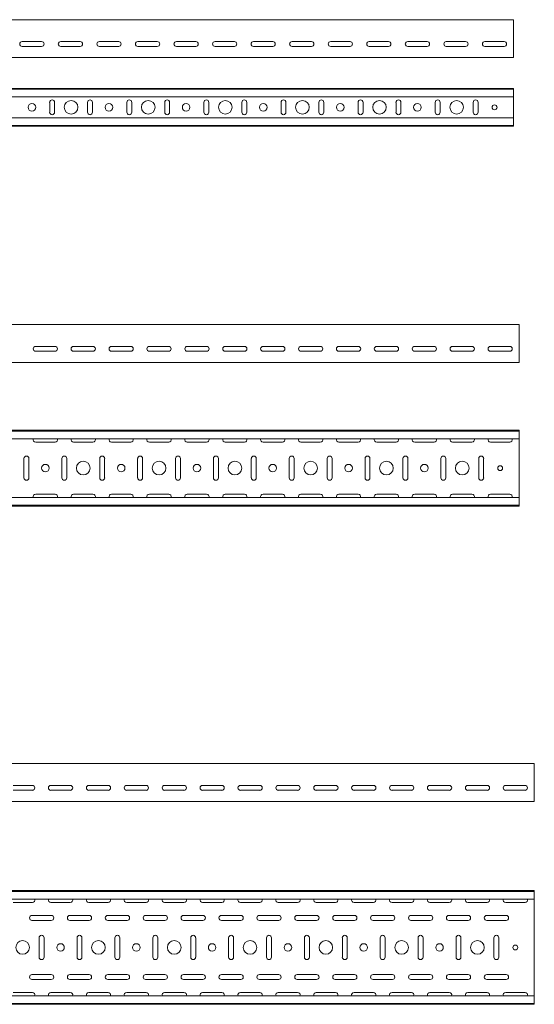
# Model space of a CAD drawing. Header units: millimetres. Extents: x -792 to 3872, y -6969 to -65.
# Tile 20 of 20: x 3154 to 3832, y -1364 to -65. Entities that reach past the tile are written whole.
import ezdxf

# ---------------------------------------------------------------- set-up
doc = ezdxf.new("R2010")
doc.units = ezdxf.units.MM

msp = doc.modelspace()

# ---------------------------------------------------------------- linework, layer by layer
at = {"color": 7, "linetype": 'Continuous', "lineweight": 15}
for p, q in [((3805, -65.1), (805, -65.1)), ((3805, -71.7), (3805, -65.1)), ((3805, -74.1), (3805, -71.7)), ((3805, -77.6), (3805, -74.1)), ((3805, -79.4), (3805, -77.6)), ((3805, -112.4), (3805, -79.4)), ((3156.9, -93.8), (3182.4, -93.8)), ((3182.4, -100.3), (3156.9, -100.3)), ((3207.7, -93.8), (3233.2, -93.8)), ((3233.2, -100.3), (3207.7, -100.3)), ((3258.6, -93.8), (3284.1, -93.8)), ((3284.1, -100.3), (3258.6, -100.3)), ((3309.5, -93.8), (3335, -93.8)), ((3335, -100.3), (3309.5, -100.3)), ((3360.3, -93.8), (3385.8, -93.8)), ((3385.8, -100.3), (3360.3, -100.3)), ((3411.2, -93.8), (3436.7, -93.8)), ((3436.7, -100.3), (3411.2, -100.3)), ((3462, -93.8), (3487.5, -93.8)), ((3487.5, -100.3), (3462, -100.3)), ((3512.9, -93.8), (3538.4, -93.8)), ((3538.4, -100.3), (3512.9, -100.3)), ((3563.8, -93.8), (3589.3, -93.8)), ((3589.3, -100.3), (3563.8, -100.3)), ((3614.6, -93.8), (3640.1, -93.8)), ((3640.1, -100.3), (3614.6, -100.3)), ((3665.5, -93.8), (3691, -93.8)), ((3691, -100.3), (3665.5, -100.3)), ((3716.3, -93.8), (3741.8, -93.8)), ((3741.8, -100.3), (3716.3, -100.3)), ((3767.2, -93.8), (3792.7, -93.8)), ((3792.7, -100.3), (3767.2, -100.3)), ((3805, -115.1), (805, -115.1)), ((3805, -115.1), (3805, -112.4)), ((3805, -155.7), (805, -155.7)), ((3805, -156.7), (3805, -155.7)), ((3805, -156.7), (805, -156.7)), ((3805, -167), (805, -167)), ((3805, -165.2), (3805, -156.7)), ((3805, -167), (3805, -165.2)), ((3805, -167), (3805, -194.5)), ((3193.1, -174.2), (3193.1, -187.2)), ((3199.6, -187.2), (3199.6, -174.2)), ((3243.1, -174.2), (3243.1, -187.2)), ((3249.6, -187.2), (3249.6, -174.2)), ((3294.8, -174.2), (3294.8, -187.2)), ((3301.3, -187.2), (3301.3, -174.2)), ((3344.8, -174.2), (3344.8, -187.2)), ((3351.3, -187.2), (3351.3, -174.2)), ((3396.5, -174.2), (3396.5, -187.2)), ((3403, -187.2), (3403, -174.2)), ((3446.5, -174.2), (3446.5, -187.2)), ((3453, -187.2), (3453, -174.2)), ((3498.3, -174.2), (3498.3, -187.2)), ((3504.8, -187.2), (3504.8, -174.2)), ((3548.3, -174.2), (3548.3, -187.2)), ((3554.8, -187.2), (3554.8, -174.2)), ((3600, -174.2), (3600, -187.2)), ((3606.5, -187.2), (3606.5, -174.2)), ((3650, -174.2), (3650, -187.2)), ((3656.5, -187.2), (3656.5, -174.2)), ((3701.7, -174.2), (3701.7, -187.2)), ((3708.2, -187.2), (3708.2, -174.2)), ((3751.7, -174.2), (3751.7, -187.2)), ((3758.2, -187.2), (3758.2, -174.2)), ((3805, -194.5), (805, -194.5)), ((3805, -196.3), (3805, -194.5)), ((805, -204.7), (3805, -204.7)), ((3805, -205.7), (805, -205.7)), ((3805, -204.7), (3805, -196.3)), ((3805, -205.7), (3805, -204.7)), ((3812.4, -467.4), (812.4, -467.4)), ((3812.4, -474), (3812.4, -467.4)), ((3812.4, -476.4), (3812.4, -474)), ((3812.4, -480), (3812.4, -476.4)), ((3812.4, -481.7), (3812.4, -480)), ((3812.4, -514.7), (3812.4, -481.7)), ((3174.6, -496.1), (3200.1, -496.1)), ((3200.1, -502.6), (3174.6, -502.6)), ((3224.6, -496.1), (3250.1, -496.1)), ((3250.1, -502.6), (3224.6, -502.6)), ((3274.6, -496.1), (3300.1, -496.1)), ((3300.1, -502.6), (3274.6, -502.6)), ((3324.6, -496.1), (3350.1, -496.1)), ((3350.1, -502.6), (3324.6, -502.6)), ((3374.6, -496.1), (3400.1, -496.1)), ((3400.1, -502.6), (3374.6, -502.6)), ((3424.6, -496.1), (3450.1, -496.1)), ((3450.1, -502.6), (3424.6, -502.6)), ((3474.6, -496.1), (3500.1, -496.1)), ((3500.1, -502.6), (3474.6, -502.6)), ((3524.6, -496.1), (3550.1, -496.1)), ((3550.1, -502.6), (3524.6, -502.6)), ((3574.6, -496.1), (3600.1, -496.1)), ((3600.1, -502.6), (3574.6, -502.6)), ((3624.6, -496.1), (3650.1, -496.1)), ((3650.1, -502.6), (3624.6, -502.6)), ((3674.6, -496.1), (3700.1, -496.1)), ((3700.1, -502.6), (3674.6, -502.6)), ((3724.6, -496.1), (3750.1, -496.1)), ((3750.1, -502.6), (3724.6, -502.6)), ((3774.6, -496.1), (3800.1, -496.1)), ((3800.1, -502.6), (3774.6, -502.6)), ((3812.4, -517.4), (812.4, -517.4)), ((3812.4, -517.4), (3812.4, -514.7)), ((3812.4, -606.8), (812.4, -606.8)), ((3812.4, -607.8), (812.4, -607.8)), ((3812.4, -607.8), (3812.4, -606.8)), ((3812.4, -616.3), (3812.4, -607.8)), ((3812.4, -618), (812.4, -618)), ((3174.6, -622.6), (3200.1, -622.6)), ((3224.6, -622.6), (3250.1, -622.6)), ((3274.6, -622.6), (3300.1, -622.6)), ((3324.6, -622.6), (3350.1, -622.6)), ((3374.6, -622.6), (3400.1, -622.6)), ((3424.6, -622.6), (3450.1, -622.6)), ((3474.6, -622.6), (3500.1, -622.6)), ((3524.6, -622.6), (3550.1, -622.6)), ((3574.6, -622.6), (3600.1, -622.6)), ((3624.6, -622.6), (3650.1, -622.6)), ((3674.6, -622.6), (3700.1, -622.6)), ((3724.6, -622.6), (3750.1, -622.6)), ((3774.6, -622.6), (3800.1, -622.6)), ((3812.4, -618), (3812.4, -616.3)), ((3812.4, -618), (3812.4, -695.6)), ((3159.1, -644.1), (3159.1, -669.6)), ((3165.6, -669.6), (3165.6, -644.1)), ((3209.1, -644.1), (3209.1, -669.6)), ((3215.6, -669.6), (3215.6, -644.1)), ((3259.1, -644.1), (3259.1, -669.6)), ((3265.6, -669.6), (3265.6, -644.1)), ((3309.1, -644.1), (3309.1, -669.6)), ((3315.6, -669.6), (3315.6, -644.1)), ((3359.1, -644.1), (3359.1, -669.6)), ((3365.6, -669.6), (3365.6, -644.1)), ((3409.1, -644.1), (3409.1, -669.6)), ((3415.6, -669.6), (3415.6, -644.1)), ((3459.1, -644.1), (3459.1, -669.6)), ((3465.6, -669.6), (3465.6, -644.1)), ((3509.1, -644.1), (3509.1, -669.6)), ((3515.6, -669.6), (3515.6, -644.1)), ((3559.1, -644.1), (3559.1, -669.6)), ((3565.6, -669.6), (3565.6, -644.1)), ((3609.1, -644.1), (3609.1, -669.6)), ((3615.6, -669.6), (3615.6, -644.1)), ((3659.1, -644.1), (3659.1, -669.6)), ((3665.6, -669.6), (3665.6, -644.1)), ((3709.1, -644.1), (3709.1, -669.6)), ((3715.6, -669.6), (3715.6, -644.1)), ((3759.1, -644.1), (3759.1, -669.6)), ((3765.6, -669.6), (3765.6, -644.1)), ((3812.4, -695.6), (812.4, -695.6)), ((3200.1, -691.1), (3174.6, -691.1)), ((3250.1, -691.1), (3224.6, -691.1)), ((3300.1, -691.1), (3274.6, -691.1)), ((3350.1, -691.1), (3324.6, -691.1)), ((3400.1, -691.1), (3374.6, -691.1)), ((3450.1, -691.1), (3424.6, -691.1)), ((3500.1, -691.1), (3474.6, -691.1)), ((3550.1, -691.1), (3524.6, -691.1)), ((3600.1, -691.1), (3574.6, -691.1)), ((3650.1, -691.1), (3624.6, -691.1)), ((3700.1, -691.1), (3674.6, -691.1)), ((3750.1, -691.1), (3724.6, -691.1)), ((3800.1, -691.1), (3774.6, -691.1)), ((3812.4, -697.4), (3812.4, -695.6)), ((3812.4, -705.8), (3812.4, -697.4)), ((812.4, -705.8), (3812.4, -705.8)), ((3812.4, -706.8), (812.4, -706.8)), ((3812.4, -706.8), (3812.4, -705.8)), ((3832.4, -1046.7), (832.4, -1046.7)), ((3832.4, -1053.3), (3832.4, -1046.7)), ((3832.4, -1055.7), (3832.4, -1053.3)), ((3832.4, -1059.2), (3832.4, -1055.7)), ((3832.4, -1061), (3832.4, -1059.2)), ((3832.4, -1094), (3832.4, -1061)), ((3144.7, -1075.4), (3170.2, -1075.4)), ((3194.7, -1075.4), (3220.2, -1075.4)), ((3244.7, -1075.4), (3270.2, -1075.4)), ((3294.7, -1075.4), (3320.2, -1075.4)), ((3344.7, -1075.4), (3370.2, -1075.4)), ((3394.7, -1075.4), (3420.2, -1075.4)), ((3444.7, -1075.4), (3470.2, -1075.4)), ((3494.7, -1075.4), (3520.2, -1075.4)), ((3544.7, -1075.4), (3570.2, -1075.4)), ((3594.7, -1075.4), (3620.2, -1075.4)), ((3644.7, -1075.4), (3670.2, -1075.4)), ((3694.7, -1075.4), (3720.2, -1075.4)), ((3744.7, -1075.4), (3770.2, -1075.4)), ((3794.7, -1075.4), (3820.2, -1075.4)), ((3170.2, -1081.9), (3144.7, -1081.9)), ((3220.2, -1081.9), (3194.7, -1081.9)), ((3270.2, -1081.9), (3244.7, -1081.9)), ((3320.2, -1081.9), (3294.7, -1081.9)), ((3370.2, -1081.9), (3344.7, -1081.9)), ((3420.2, -1081.9), (3394.7, -1081.9)), ((3470.2, -1081.9), (3444.7, -1081.9)), ((3520.2, -1081.9), (3494.7, -1081.9)), ((3570.2, -1081.9), (3544.7, -1081.9)), ((3620.2, -1081.9), (3594.7, -1081.9)), ((3670.2, -1081.9), (3644.7, -1081.9)), ((3720.2, -1081.9), (3694.7, -1081.9)), ((3770.2, -1081.9), (3744.7, -1081.9)), ((3820.2, -1081.9), (3794.7, -1081.9)), ((3832.4, -1096.7), (832.4, -1096.7)), ((3832.4, -1096.7), (3832.4, -1094)), ((3832.4, -1214.3), (832.4, -1214.3)), ((3832.4, -1215.3), (832.4, -1215.3)), ((3832.4, -1215.3), (3832.4, -1214.3)), ((3832.4, -1223.7), (3832.4, -1215.3)), ((3832.4, -1225.5), (832.4, -1225.5)), ((3144.7, -1230), (3170.2, -1230)), ((3194.7, -1230), (3220.2, -1230)), ((3244.7, -1230), (3270.2, -1230)), ((3294.7, -1230), (3320.2, -1230)), ((3344.7, -1230), (3370.2, -1230)), ((3394.7, -1230), (3420.2, -1230)), ((3444.7, -1230), (3470.2, -1230)), ((3494.7, -1230), (3520.2, -1230)), ((3544.7, -1230), (3570.2, -1230)), ((3594.7, -1230), (3620.2, -1230)), ((3644.7, -1230), (3670.2, -1230)), ((3694.7, -1230), (3720.2, -1230)), ((3744.7, -1230), (3770.2, -1230)), ((3794.7, -1230), (3820.2, -1230)), ((3832.4, -1225.5), (3832.4, -1223.7)), ((3832.4, -1225.5), (3832.4, -1353.1)), ((3195.2, -1247), (3169.7, -1247)), ((3245.2, -1247), (3219.7, -1247)), ((3295.2, -1247), (3269.7, -1247)), ((3345.2, -1247), (3319.7, -1247)), ((3395.2, -1247), (3369.7, -1247)), ((3445.2, -1247), (3419.7, -1247)), ((3495.2, -1247), (3469.7, -1247)), ((3545.2, -1247), (3519.7, -1247)), ((3595.2, -1247), (3569.7, -1247)), ((3645.2, -1247), (3619.7, -1247)), ((3695.2, -1247), (3669.7, -1247)), ((3745.2, -1247), (3719.7, -1247)), ((3795.2, -1247), (3769.7, -1247)), ((3169.7, -1253.5), (3195.2, -1253.5)), ((3219.7, -1253.5), (3245.2, -1253.5)), ((3269.7, -1253.5), (3295.2, -1253.5)), ((3319.7, -1253.5), (3345.2, -1253.5)), ((3369.7, -1253.5), (3395.2, -1253.5)), ((3419.7, -1253.5), (3445.2, -1253.5)), ((3469.7, -1253.5), (3495.2, -1253.5)), ((3519.7, -1253.5), (3545.2, -1253.5)), ((3569.7, -1253.5), (3595.2, -1253.5)), ((3619.7, -1253.5), (3645.2, -1253.5)), ((3669.7, -1253.5), (3695.2, -1253.5)), ((3719.7, -1253.5), (3745.2, -1253.5)), ((3769.7, -1253.5), (3795.2, -1253.5)), ((3179.2, -1276.5), (3179.2, -1302)), ((3185.7, -1302), (3185.7, -1276.5)), ((3229.2, -1276.5), (3229.2, -1302)), ((3235.7, -1302), (3235.7, -1276.5)), ((3279.2, -1276.5), (3279.2, -1302)), ((3285.7, -1302), (3285.7, -1276.5)), ((3329.2, -1276.5), (3329.2, -1302)), ((3335.7, -1302), (3335.7, -1276.5)), ((3379.2, -1276.5), (3379.2, -1302)), ((3385.7, -1302), (3385.7, -1276.5)), ((3429.2, -1276.5), (3429.2, -1302)), ((3435.7, -1302), (3435.7, -1276.5)), ((3479.2, -1276.5), (3479.2, -1302)), ((3485.7, -1302), (3485.7, -1276.5)), ((3529.2, -1276.5), (3529.2, -1302)), ((3535.7, -1302), (3535.7, -1276.5)), ((3579.2, -1276.5), (3579.2, -1302)), ((3585.7, -1302), (3585.7, -1276.5)), ((3629.2, -1276.5), (3629.2, -1302)), ((3635.7, -1302), (3635.7, -1276.5)), ((3679.2, -1276.5), (3679.2, -1302)), ((3685.7, -1302), (3685.7, -1276.5)), ((3729.2, -1276.5), (3729.2, -1302)), ((3735.7, -1302), (3735.7, -1276.5)), ((3779.2, -1276.5), (3779.2, -1302)), ((3785.7, -1302), (3785.7, -1276.5)), ((3195.2, -1325), (3169.7, -1325)), ((3245.2, -1325), (3219.7, -1325)), ((3295.2, -1325), (3269.7, -1325)), ((3345.2, -1325), (3319.7, -1325)), ((3395.2, -1325), (3369.7, -1325)), ((3445.2, -1325), (3419.7, -1325)), ((3495.2, -1325), (3469.7, -1325)), ((3545.2, -1325), (3519.7, -1325)), ((3595.2, -1325), (3569.7, -1325)), ((3645.2, -1325), (3619.7, -1325)), ((3695.2, -1325), (3669.7, -1325)), ((3745.2, -1325), (3719.7, -1325)), ((3795.2, -1325), (3769.7, -1325)), ((3169.7, -1331.5), (3195.2, -1331.5)), ((3219.7, -1331.5), (3245.2, -1331.5)), ((3269.7, -1331.5), (3295.2, -1331.5)), ((3319.7, -1331.5), (3345.2, -1331.5)), ((3369.7, -1331.5), (3395.2, -1331.5)), ((3419.7, -1331.5), (3445.2, -1331.5)), ((3469.7, -1331.5), (3495.2, -1331.5)), ((3519.7, -1331.5), (3545.2, -1331.5)), ((3569.7, -1331.5), (3595.2, -1331.5)), ((3619.7, -1331.5), (3645.2, -1331.5)), ((3669.7, -1331.5), (3695.2, -1331.5)), ((3719.7, -1331.5), (3745.2, -1331.5)), ((3769.7, -1331.5), (3795.2, -1331.5)), ((3170.2, -1348.5), (3144.7, -1348.5)), ((3220.2, -1348.5), (3194.7, -1348.5)), ((3270.2, -1348.5), (3244.7, -1348.5)), ((3320.2, -1348.5), (3294.7, -1348.5)), ((3370.2, -1348.5), (3344.7, -1348.5)), ((3420.2, -1348.5), (3394.7, -1348.5)), ((3470.2, -1348.5), (3444.7, -1348.5)), ((3520.2, -1348.5), (3494.7, -1348.5)), ((3570.2, -1348.5), (3544.7, -1348.5)), ((3620.2, -1348.5), (3594.7, -1348.5)), ((3670.2, -1348.5), (3644.7, -1348.5)), ((3720.2, -1348.5), (3694.7, -1348.5)), ((3770.2, -1348.5), (3744.7, -1348.5)), ((3820.2, -1348.5), (3794.7, -1348.5)), ((3832.4, -1353.1), (832.4, -1353.1)), ((832.4, -1363.3), (3832.4, -1363.3)), ((3832.4, -1354.8), (3832.4, -1353.1)), ((3832.4, -1363.3), (3832.4, -1354.8)), ((3832.4, -1364.3), (3832.4, -1363.3)), ((3832.4, -1364.3), (832.4, -1364.3))]:
    msp.add_line(p, q, dxfattribs=at)
for centre, radius in [((3169.6, -180.7), 5), ((3221.3, -180.7), 9), ((3271.3, -180.7), 5), ((3323.1, -180.7), 9), ((3373.1, -180.7), 5), ((3424.8, -180.7), 9), ((3474.8, -180.7), 5), ((3526.5, -180.7), 9), ((3576.5, -180.7), 5), ((3628.2, -180.7), 9), ((3678.2, -180.7), 5), ((3730, -180.7), 9), ((3780, -180.7), 3.25), ((3237.4, -656.8), 9), ((3337.4, -656.8), 9), ((3437.4, -656.8), 9), ((3537.4, -656.8), 9), ((3637.4, -656.8), 9), ((3737.4, -656.8), 9), ((3187.4, -656.8), 5), ((3287.4, -656.8), 5), ((3387.4, -656.8), 5), ((3487.4, -656.8), 5), ((3587.4, -656.8), 5), ((3687.4, -656.8), 5), ((3787.4, -656.8), 3.25), ((3157.4, -1289.3), 9), ((3207.4, -1289.3), 5), ((3257.4, -1289.3), 9), ((3307.4, -1289.3), 5), ((3357.4, -1289.3), 9), ((3407.4, -1289.3), 5), ((3457.4, -1289.3), 9), ((3507.4, -1289.3), 5), ((3557.4, -1289.3), 9), ((3607.4, -1289.3), 5), ((3657.4, -1289.3), 9), ((3707.4, -1289.3), 5), ((3757.4, -1289.3), 9), ((3807.4, -1289.3), 3.25)]:
    msp.add_circle(centre, radius, dxfattribs=at)
for centre, start, end in [((3156.9, -97.1), 90, 270), ((3182.4, -97.1), 270, 90), ((3207.7, -97.1), 90, 270), ((3233.2, -97.1), 270, 90), ((3258.6, -97.1), 90, 270), ((3284.1, -97.1), 270, 90), ((3309.5, -97.1), 90, 270), ((3335, -97.1), 270, 90), ((3360.3, -97.1), 90, 270), ((3385.8, -97.1), 270, 90), ((3411.2, -97.1), 90, 270), ((3436.7, -97.1), 270, 90), ((3462, -97.1), 90, 270), ((3487.5, -97.1), 270, 90), ((3512.9, -97.1), 90, 270), ((3538.4, -97.1), 270, 90), ((3563.8, -97.1), 90, 270), ((3589.3, -97.1), 270, 90), ((3614.6, -97.1), 90, 270), ((3640.1, -97.1), 270, 90), ((3665.5, -97.1), 90, 270), ((3691, -97.1), 270, 90), ((3716.3, -97.1), 90, 270), ((3741.8, -97.1), 270, 90), ((3767.2, -97.1), 90, 270), ((3792.7, -97.1), 270, 90), ((3196.3, -174.2), 0, 180), ((3246.3, -174.2), 0, 180), ((3298.1, -174.2), 0, 180), ((3348.1, -174.2), 0, 180), ((3399.8, -174.2), 0, 180), ((3449.8, -174.2), 0, 180), ((3501.5, -174.2), 0, 180), ((3551.5, -174.2), 0, 180), ((3603.2, -174.2), 0, 180), ((3653.2, -174.2), 0, 180), ((3705, -174.2), 0, 180), ((3755, -174.2), 0, 180), ((3196.3, -187.2), 180, 0), ((3246.3, -187.2), 180, 0), ((3298.1, -187.2), 180, 0), ((3348.1, -187.2), 180, 0), ((3399.8, -187.2), 180, 0), ((3449.8, -187.2), 180, 0), ((3501.5, -187.2), 180, 0), ((3551.5, -187.2), 180, 0), ((3603.2, -187.2), 180, 0), ((3653.2, -187.2), 180, 0), ((3705, -187.2), 180, 0), ((3755, -187.2), 180, 0), ((3174.6, -499.4), 90, 270), ((3200.1, -499.4), 270, 90), ((3224.6, -499.4), 90, 270), ((3250.1, -499.4), 270, 90), ((3274.6, -499.4), 90, 270), ((3300.1, -499.4), 270, 90), ((3324.6, -499.4), 90, 270), ((3350.1, -499.4), 270, 90), ((3374.6, -499.4), 90, 270), ((3400.1, -499.4), 270, 90), ((3424.6, -499.4), 90, 270), ((3450.1, -499.4), 270, 90), ((3474.6, -499.4), 90, 270), ((3500.1, -499.4), 270, 90), ((3524.6, -499.4), 90, 270), ((3550.1, -499.4), 270, 90), ((3574.6, -499.4), 90, 270), ((3600.1, -499.4), 270, 90), ((3624.6, -499.4), 90, 270), ((3650.1, -499.4), 270, 90), ((3674.6, -499.4), 90, 270), ((3700.1, -499.4), 270, 90), ((3724.6, -499.4), 90, 270), ((3750.1, -499.4), 270, 90), ((3774.6, -499.4), 90, 270), ((3800.1, -499.4), 270, 90), ((3174.6, -619.3), 156.6479, 270), ((3200.1, -619.3), 270, 23.3521), ((3224.6, -619.3), 156.6479, 270), ((3250.1, -619.3), 270, 23.3521), ((3274.6, -619.3), 156.6479, 270), ((3300.1, -619.3), 270, 23.3521), ((3324.6, -619.3), 156.6479, 270), ((3350.1, -619.3), 270, 23.3521), ((3374.6, -619.3), 156.6479, 270), ((3400.1, -619.3), 270, 23.3521), ((3424.6, -619.3), 156.6479, 270), ((3450.1, -619.3), 270, 23.3521), ((3474.6, -619.3), 156.6479, 270), ((3500.1, -619.3), 270, 23.3521), ((3524.6, -619.3), 156.6479, 270), ((3550.1, -619.3), 270, 23.3521), ((3574.6, -619.3), 156.6479, 270), ((3600.1, -619.3), 270, 23.3521), ((3624.6, -619.3), 156.6479, 270), ((3650.1, -619.3), 270, 23.3521), ((3674.6, -619.3), 156.6479, 270), ((3700.1, -619.3), 270, 23.3521), ((3724.6, -619.3), 156.6479, 270), ((3750.1, -619.3), 270, 23.3521), ((3774.6, -619.3), 156.6479, 270), ((3800.1, -619.3), 270, 23.3521), ((3162.4, -644.1), 360, 180), ((3212.4, -644.1), 0, 180), ((3262.4, -644.1), 360, 180), ((3312.4, -644.1), 0, 180), ((3362.4, -644.1), 360, 180), ((3412.4, -644.1), 0, 180), ((3462.4, -644.1), 360, 180), ((3512.4, -644.1), 0, 180), ((3562.4, -644.1), 360, 180), ((3612.4, -644.1), 0, 180), ((3662.4, -644.1), 360, 180), ((3712.4, -644.1), 0, 180), ((3762.4, -644.1), 360, 180), ((3162.4, -669.6), 180, 0), ((3212.4, -669.6), 180, 0), ((3262.4, -669.6), 180, 0), ((3312.4, -669.6), 180, 0), ((3362.4, -669.6), 180, 0), ((3412.4, -669.6), 180, 0), ((3462.4, -669.6), 180, 0), ((3512.4, -669.6), 180, 0), ((3562.4, -669.6), 180, 0), ((3612.4, -669.6), 180, 0), ((3662.4, -669.6), 180, 0), ((3712.4, -669.6), 180, 0), ((3762.4, -669.6), 180, 0), ((3174.6, -694.3), 90, 203.3521), ((3200.1, -694.3), 336.6479, 90), ((3224.6, -694.3), 90, 203.3521), ((3250.1, -694.3), 336.6479, 90), ((3274.6, -694.3), 90, 203.3521), ((3300.1, -694.3), 336.6479, 90), ((3324.6, -694.3), 90, 203.3521), ((3350.1, -694.3), 336.6479, 90), ((3374.6, -694.3), 90, 203.3521), ((3400.1, -694.3), 336.6479, 90), ((3424.6, -694.3), 90, 203.3521), ((3450.1, -694.3), 336.6479, 90), ((3474.6, -694.3), 90, 203.3521), ((3500.1, -694.3), 336.6479, 90), ((3524.6, -694.3), 90, 203.3521), ((3550.1, -694.3), 336.6479, 90), ((3574.6, -694.3), 90, 203.3521), ((3600.1, -694.3), 336.6479, 90), ((3624.6, -694.3), 90, 203.3521), ((3650.1, -694.3), 336.6479, 90), ((3674.6, -694.3), 90, 203.3521), ((3700.1, -694.3), 336.6479, 90), ((3724.6, -694.3), 90, 203.3521), ((3750.1, -694.3), 336.6479, 90), ((3774.6, -694.3), 90, 203.3521), ((3800.1, -694.3), 336.6479, 90), ((3170.2, -1078.7), 270, 90), ((3194.7, -1078.7), 90, 270), ((3220.2, -1078.7), 270, 90), ((3244.7, -1078.7), 90, 270), ((3270.2, -1078.7), 270, 90), ((3294.7, -1078.7), 90, 270), ((3320.2, -1078.7), 270, 90), ((3344.7, -1078.7), 90, 270), ((3370.2, -1078.7), 270, 90), ((3394.7, -1078.7), 90, 270), ((3420.2, -1078.7), 270, 90), ((3444.7, -1078.7), 90, 270), ((3470.2, -1078.7), 270, 90), ((3494.7, -1078.7), 90, 270), ((3520.2, -1078.7), 270, 90), ((3544.7, -1078.7), 90, 270), ((3570.2, -1078.7), 270, 90), ((3594.7, -1078.7), 90, 270), ((3620.2, -1078.7), 270, 90), ((3644.7, -1078.7), 90, 270), ((3670.2, -1078.7), 270, 90), ((3694.7, -1078.7), 90, 270), ((3720.2, -1078.7), 270, 90), ((3744.7, -1078.7), 90, 270), ((3770.2, -1078.7), 270, 90), ((3794.7, -1078.7), 90, 270), ((3820.2, -1078.7), 270, 90), ((3170.2, -1226.8), 270, 23.3521), ((3194.7, -1226.8), 156.6479, 270), ((3220.2, -1226.8), 270, 23.3521), ((3244.7, -1226.8), 156.6479, 270), ((3270.2, -1226.8), 270, 23.3521), ((3294.7, -1226.8), 156.6479, 270), ((3320.2, -1226.8), 270, 23.3521), ((3344.7, -1226.8), 156.6479, 270), ((3370.2, -1226.8), 270, 23.3521), ((3394.7, -1226.8), 156.6479, 270), ((3420.2, -1226.8), 270, 23.3521), ((3444.7, -1226.8), 156.6479, 270), ((3470.2, -1226.8), 270, 23.3521), ((3494.7, -1226.8), 156.6479, 270), ((3520.2, -1226.8), 270, 23.3521), ((3544.7, -1226.8), 156.6479, 270), ((3570.2, -1226.8), 270, 23.3521), ((3594.7, -1226.8), 156.6479, 270), ((3620.2, -1226.8), 270, 23.3521), ((3644.7, -1226.8), 156.6479, 270), ((3670.2, -1226.8), 270, 23.3521), ((3694.7, -1226.8), 156.6479, 270), ((3720.2, -1226.8), 270, 23.3521), ((3744.7, -1226.8), 156.6479, 270), ((3770.2, -1226.8), 270, 23.3521), ((3794.7, -1226.8), 156.6479, 270), ((3820.2, -1226.8), 270, 23.3521), ((3169.7, -1250.3), 90, 270), ((3195.2, -1250.3), 270, 90), ((3219.7, -1250.3), 90, 270), ((3245.2, -1250.3), 270, 90), ((3269.7, -1250.3), 90, 270), ((3295.2, -1250.3), 270, 90), ((3319.7, -1250.3), 90, 270), ((3345.2, -1250.3), 270, 90), ((3369.7, -1250.3), 90, 270), ((3395.2, -1250.3), 270, 90), ((3419.7, -1250.3), 90, 270), ((3445.2, -1250.3), 270, 90), ((3469.7, -1250.3), 90, 270), ((3495.2, -1250.3), 270, 90), ((3519.7, -1250.3), 90, 270), ((3545.2, -1250.3), 270, 90), ((3569.7, -1250.3), 90, 270), ((3595.2, -1250.3), 270, 90), ((3619.7, -1250.3), 90, 270), ((3645.2, -1250.3), 270, 90), ((3669.7, -1250.3), 90, 270), ((3695.2, -1250.3), 270, 90), ((3719.7, -1250.3), 90, 270), ((3745.2, -1250.3), 270, 90), ((3769.7, -1250.3), 90, 270), ((3795.2, -1250.3), 270, 90), ((3182.4, -1276.5), 360, 180), ((3232.4, -1276.5), 0, 180), ((3282.4, -1276.5), 360, 180), ((3332.4, -1276.5), 0, 180), ((3382.4, -1276.5), 360, 180), ((3432.4, -1276.5), 0, 180), ((3482.4, -1276.5), 360, 180), ((3532.4, -1276.5), 0, 180), ((3582.4, -1276.5), 360, 180), ((3632.4, -1276.5), 0, 180), ((3682.4, -1276.5), 360, 180), ((3732.4, -1276.5), 0, 180), ((3782.4, -1276.5), 360, 180), ((3182.4, -1302), 180, 0), ((3232.4, -1302), 180, 0), ((3282.4, -1302), 180, 0), ((3332.4, -1302), 180, 0), ((3382.4, -1302), 180, 0), ((3432.4, -1302), 180, 0), ((3482.4, -1302), 180, 0), ((3532.4, -1302), 180, 0), ((3582.4, -1302), 180, 0), ((3632.4, -1302), 180, 0), ((3682.4, -1302), 180, 0), ((3732.4, -1302), 180, 0), ((3782.4, -1302), 180, 0), ((3169.7, -1328.3), 90, 270), ((3195.2, -1328.3), 270, 90), ((3219.7, -1328.3), 90, 270), ((3245.2, -1328.3), 270, 90), ((3269.7, -1328.3), 90, 270), ((3295.2, -1328.3), 270, 90), ((3319.7, -1328.3), 90, 270), ((3345.2, -1328.3), 270, 90), ((3369.7, -1328.3), 90, 270), ((3395.2, -1328.3), 270, 90), ((3419.7, -1328.3), 90, 270), ((3445.2, -1328.3), 270, 90), ((3469.7, -1328.3), 90, 270), ((3495.2, -1328.3), 270, 90), ((3519.7, -1328.3), 90, 270), ((3545.2, -1328.3), 270, 90), ((3569.7, -1328.3), 90, 270), ((3595.2, -1328.3), 270, 90), ((3619.7, -1328.3), 90, 270), ((3645.2, -1328.3), 270, 90), ((3669.7, -1328.3), 90, 270), ((3695.2, -1328.3), 270, 90), ((3719.7, -1328.3), 90, 270), ((3745.2, -1328.3), 270, 90), ((3769.7, -1328.3), 90, 270), ((3795.2, -1328.3), 270, 90), ((3170.2, -1351.8), 336.6479, 90), ((3194.7, -1351.8), 90, 203.3521), ((3220.2, -1351.8), 336.6479, 90), ((3244.7, -1351.8), 90, 203.3521), ((3270.2, -1351.8), 336.6479, 90), ((3294.7, -1351.8), 90, 203.3521), ((3320.2, -1351.8), 336.6479, 90), ((3344.7, -1351.8), 90, 203.3521), ((3370.2, -1351.8), 336.6479, 90), ((3394.7, -1351.8), 90, 203.3521), ((3420.2, -1351.8), 336.6479, 90), ((3444.7, -1351.8), 90, 203.3521), ((3470.2, -1351.8), 336.6479, 90), ((3494.7, -1351.8), 90, 203.3521), ((3520.2, -1351.8), 336.6479, 90), ((3544.7, -1351.8), 90, 203.3521), ((3570.2, -1351.8), 336.6479, 90), ((3594.7, -1351.8), 90, 203.3521), ((3620.2, -1351.8), 336.6479, 90), ((3644.7, -1351.8), 90, 203.3521), ((3670.2, -1351.8), 336.6479, 90), ((3694.7, -1351.8), 90, 203.3521), ((3720.2, -1351.8), 336.6479, 90), ((3744.7, -1351.8), 90, 203.3521), ((3770.2, -1351.8), 336.6479, 90), ((3794.7, -1351.8), 90, 203.3521), ((3820.2, -1351.8), 336.6479, 90)]:
    msp.add_arc(centre, 3.25, start, end, dxfattribs=at)

doc.saveas('drawing.dxf')
